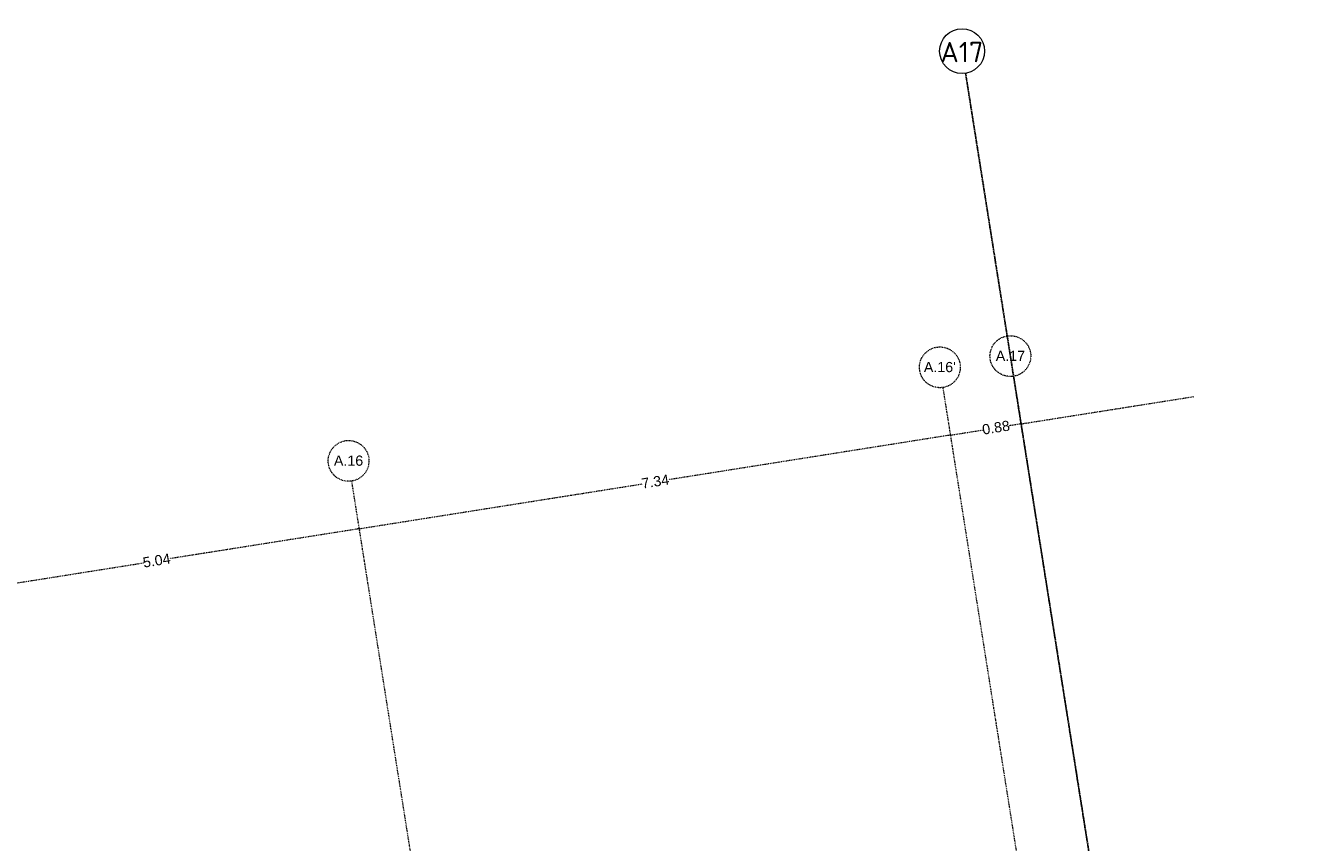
# Model space of a CAD drawing. Header units: millimetres. Extents: x 1523 to 74793, y -36705 to 10268.
# Tile 48 of 48: x 58337 to 73945, y -5306 to 4711. Entities that reach past the tile are written whole.
import ezdxf

# ---------------------------------------------------------------- set-up
doc = ezdxf.new("R2010")
doc.units = ezdxf.units.MM
doc.linetypes.add('IMPORT-STRICHPUNKT _7_', pattern=[20, 10, -5, 0, -5])
doc.linetypes.add('Rasterlinie', pattern=[22.225, 12.7, -3.175, 3.175, -3.175])
doc.layers.add('90 A--Achsraster _1_50_', color=7, linetype='IMPORT-STRICHPUNKT _7_', lineweight=13, true_color=0x656565)
doc.layers.add('Xref_706_5_--_ÜP_01_000_18_Übersichtsplan OG1_IFC 2025_01_13_dwg', color=7, linetype='Continuous', lineweight=13, true_color=0x767676)
doc.layers.add('S-GRID-____-IDEN', color=7, linetype='Continuous', lineweight=9)
doc.layers.add('S-GRID-____-OTLN', color=7, linetype='Continuous', lineweight=9)
doc.styles.add('Arial_3', font='arial.ttf', dxfattribs={"height": 125})
doc.styles.add('ISOCPEUR_1', font='isocpeur.ttf', dxfattribs={"height": 250})

# ---------------------------------------------------------------- blocks, each defined once
blk = doc.blocks.new('Xref_706_5_--_ÜP_01_000_15_Übersichtsplan OG1_IFC 2024_08_01_dwg_Standard-Rastermarker_12-V4-SuD_1_OG gesamt Plot  - Blatt 2')
at = {"layer": '90 A--Achsraster _1_50_', "color": 9, "true_color": 0xcbcbcb}
blk.add_line((0, 0), (28500, 0), dxfattribs=at)
blk.add_circle((28750, 0), 250, dxfattribs=at)
blk = doc.blocks.new('Xref_706_5_--_ÜP_01_000_15_Übersichtsplan OG1_IFC 2024_08_01_dwg_Standard-Rastermarker_12-V5-SuD_1_OG gesamt Plot  - Blatt 2')
at = {"layer": '90 A--Achsraster _1_50_', "color": 9, "true_color": 0xcbcbcb}
blk.add_line((14348.812731, 0), (28500, 0), dxfattribs=at)
blk.add_circle((28750, 0), 250, dxfattribs=at)
blk = doc.blocks.new('Xref_706_5_--_ÜP_01_000_15_Übersichtsplan OG1_IFC 2024_08_01_dwg_Standard-Rastermarker_12-V7-SuD_1_OG gesamt Plot  - Blatt 2')
at = {"layer": '90 A--Achsraster _1_50_', "color": 9, "true_color": 0xcbcbcb}
blk.add_line((8824, 0), (28500, 0), dxfattribs=at)
blk.add_circle((28750, 0), 250, dxfattribs=at)
blk = doc.blocks.new('Xref_706_5_--_ÜP_01_000_15_Übersichtsplan OG1_IFC 2024_08_01_dwg_ARROWHEAD_1-41956923-SuD_1_OG gesamt Plot  - Blatt 2')
at = {"layer": '90 A--Achsraster _1_50_', "color": 9, "linetype": 'Continuous', "true_color": 0xcbcbcb}
blk.add_line((0, 0), (-1000, 0), dxfattribs=at)
blk.add_circle((0, 0), 250, dxfattribs=at)
blk = doc.blocks.new('Xref_706_5_--_ÜP_01_000_18_Übersichtsplan OG1_IFC 2025_01_13_dwg-35464460-SuD_1_OG gesamt Plot  - Blatt 2')
at = {"layer": '90 A--Achsraster _1_50_', "color": 161, "true_color": 0xaaaaff}
for p, q in [((-1052, -19089), (-1249, -16974)), ((-1047, -19136), (-1036, -19260)), ((-970, -19960), (-1005, -19584)), ((-966, -20007), (-642, -23472)), ((-288, -27268), (-612, -23794)), ((-283, -27315), (-67, -29635)), ((181, -32286), (-37, -29957))]:
    blk.add_line(p, q, dxfattribs=at)
at = {"rotation": 185.3362835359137}
for name, p in [('Xref_706_5_--_ÜP_01_000_15_Übersichtsplan OG1_IFC 2024_08_01_dwg_Standard-Rastermarker_12-V5-SuD_1_OG gesamt Plot  - Blatt 2', (26738, -16517)), ('Xref_706_5_--_ÜP_01_000_15_Übersichtsplan OG1_IFC 2024_08_01_dwg_Standard-Rastermarker_12-V7-SuD_1_OG gesamt Plot  - Blatt 2', (26820, -17388)), ('Xref_706_5_--_ÜP_01_000_15_Übersichtsplan OG1_IFC 2024_08_01_dwg_Standard-Rastermarker_12-V4-SuD_1_OG gesamt Plot  - Blatt 2', (27502, -24696))]:
    blk.add_blockref(name, p, dxfattribs=at)
at = {"xscale": 0.02375, "yscale": 0.02375, "zscale": 0.02375}
for p, rotation in [((-1050, -19112), 275.3362835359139), ((-1050, -19112), 95.33628353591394), ((-968, -19984), 275.3362835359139), ((-968, -19984), 95.33628353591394), ((-286, -27292), 275.3362835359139), ((-286, -27292), 95.33628353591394)]:
    blk.add_blockref('Xref_706_5_--_ÜP_01_000_15_Übersichtsplan OG1_IFC 2024_08_01_dwg_ARROWHEAD_1-41956923-SuD_1_OG gesamt Plot  - Blatt 2', p, dxfattribs=dict(at, rotation=rotation))
at = {"layer": '90 A--Achsraster _1_50_', "char_height": 125, "attachment_point": 2, "rotation": 86.3363, "line_spacing_factor": 0.941778, "style": 'Arial_3'}
for s, insert, width in [('A.17', (-1953, -19186), 430.04), ("A.16'", (-1871, -20058), 469.83), ('A.16', (-1189, -27366), 430.04)]:
    blk.add_mtext(s, dxfattribs=dict(at, insert=insert, width=width))
at = {"layer": '90 A--Achsraster _1_50_', "color": 5, "true_color": 0x0000ff, "char_height": 125, "width": 407.08, "attachment_point": 2, "rotation": 95.3363, "line_spacing_factor": 0.941778, "style": 'Arial_3'}
for s, insert in [('0.88', (-1087, -19428)), ('7.34', (-694, -23639)), ('5.04', (-118, -29802))]:
    blk.add_mtext(s, dxfattribs=dict(at, insert=insert))
blk = doc.blocks.new('Raster - Rasterbeschriftung-19777754-SuD_1_OG gesamt Plot  - Blatt 2')
at = {"layer": 'S-GRID-____-IDEN'}
blk.add_circle((0, 0), 5.5, dxfattribs=at)

msp = doc.modelspace()

# ---------------------------------------------------------------- linework, layer by layer
at = {"layer": 'S-GRID-____-OTLN', "linetype": 'Rasterlinie', "lineweight": 25}
msp.add_line((69862.609, 4124.575), (73944.576, -21647.952), dxfattribs=at)

# ---------------------------------------------------------------- block references
at = {"layer": 'S-GRID-____-IDEN', "xscale": 49.99999999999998, "yscale": 49.99999999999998, "zscale": 49.99999999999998, "rotation": 188.9999999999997}
msp.add_blockref('Raster - Rasterbeschriftung-19777754-SuD_1_OG gesamt Plot  - Blatt 2', (69819.589, 4396.189), dxfattribs=at)
at = {"layer": 'Xref_706_5_--_ÜP_01_000_18_Übersichtsplan OG1_IFC 2025_01_13_dwg', "color": 9, "true_color": 0xcbcbcb, "rotation": 273.6637164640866}
msp.add_blockref('Xref_706_5_--_ÜP_01_000_18_Übersichtsplan OG1_IFC 2025_01_13_dwg-35464460-SuD_1_OG gesamt Plot  - Blatt 2', (89683.753, 0.01), dxfattribs=at)

# ---------------------------------------------------------------- texts
at = {"layer": 'S-GRID-____-IDEN', "insert": (69554.698, 4510.191), "char_height": 250, "width": 637.34156, "attachment_point": 1, "style": 'ISOCPEUR_1'}
msp.add_mtext('A17', dxfattribs=at)

doc.saveas('drawing.dxf')
